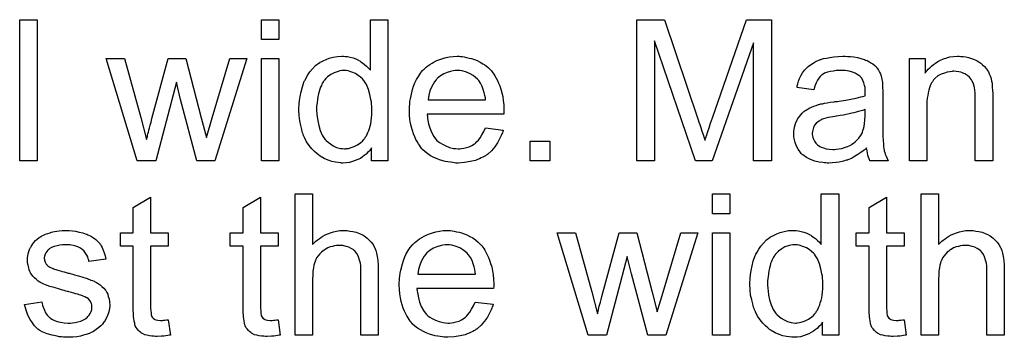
# Model space of a CAD drawing. Extents: x -2 to 8.5, y -2.9 to 5.2.
# Tile 137 of 207: x 6.277 to 6.834, y 0.533 to 0.713. Entities that reach past the tile are written whole.
import ezdxf

# ---------------------------------------------------------------- set-up
doc = ezdxf.new("R2010")
doc.units = 0
doc.layers.add('acc-ni-360-20-out-a_document', color=1, linetype='CONTINUOUS')

msp = doc.modelspace()

# ---------------------------------------------------------------- linework, layer by layer
at = {"layer": 'acc-ni-360-20-out-a_document', "color": 1}
for points in [[(6.286391, 0.633044), (6.276557, 0.633044), (6.276557, 0.713109), (6.286391, 0.713109), (6.286391, 0.633044)], [(6.42338, 0.701886), (6.413546, 0.701886), (6.413546, 0.713109), (6.42338, 0.713109), (6.42338, 0.701886)], [(6.485048, 0.633044), (6.475908, 0.633044), (6.475908, 0.640334), (6.475792, 0.640218), (6.475676, 0.639986), (6.475329, 0.639524), (6.474867, 0.638945), (6.474288, 0.638367), (6.473594, 0.637673), (6.472784, 0.636863), (6.471743, 0.636053), (6.470701, 0.635243), (6.469544, 0.634433), (6.468156, 0.633739), (6.466652, 0.63316), (6.465148, 0.632582), (6.463412, 0.632119), (6.461561, 0.631888), (6.459594, 0.631772), (6.4589, 0.631772), (6.458437, 0.631888), (6.457049, 0.632003), (6.455429, 0.632235), (6.453462, 0.632697), (6.451264, 0.633392), (6.449065, 0.634317), (6.446867, 0.63559), (6.446752, 0.63559), (6.446636, 0.635821), (6.445942, 0.636284), (6.4449, 0.63721), (6.443628, 0.638367), (6.442123, 0.639871), (6.440619, 0.641722), (6.439115, 0.643805), (6.437843, 0.646234), (6.437843, 0.64635), (6.437727, 0.646581), (6.437611, 0.646928), (6.43738, 0.647391), (6.437148, 0.648086), (6.436801, 0.648895), (6.43657, 0.649705), (6.436338, 0.650747), (6.43576, 0.653061), (6.435181, 0.655722), (6.434834, 0.65873), (6.434719, 0.66197), (6.434719, 0.662085), (6.434719, 0.662317), (6.434719, 0.662779), (6.434719, 0.663474), (6.434834, 0.664168), (6.434834, 0.665093), (6.435066, 0.667176), (6.435413, 0.669606), (6.435991, 0.672267), (6.436686, 0.675044), (6.437611, 0.677705), (6.437611, 0.67782), (6.437727, 0.678052), (6.437958, 0.678399), (6.43819, 0.678862), (6.438884, 0.680134), (6.43981, 0.681754), (6.440967, 0.68349), (6.442471, 0.685225), (6.444206, 0.687076), (6.446289, 0.688581), (6.446404, 0.688581), (6.44652, 0.688696), (6.446867, 0.688928), (6.44733, 0.689159), (6.448487, 0.689737), (6.450107, 0.690547), (6.451958, 0.691242), (6.454156, 0.69182), (6.456586, 0.692283), (6.459131, 0.692399), (6.460057, 0.692399), (6.460983, 0.692283), (6.462255, 0.692167), (6.463759, 0.69182), (6.465379, 0.691473), (6.466999, 0.690894), (6.468503, 0.690085), (6.468734, 0.689969), (6.469197, 0.689737), (6.469891, 0.689159), (6.470817, 0.688581), (6.471974, 0.687771), (6.473015, 0.686729), (6.474172, 0.685688), (6.475214, 0.684415), (6.475214, 0.713109), (6.485048, 0.713109), (6.485048, 0.633044)], [(6.702449, 0.633045), (6.692267, 0.633045), (6.692267, 0.700035), (6.668895, 0.633045), (6.659408, 0.633045), (6.636268, 0.701192), (6.636268, 0.633045), (6.626087, 0.633045), (6.626087, 0.713109), (6.641937, 0.713109), (6.660912, 0.6563), (6.660912, 0.656185), (6.661028, 0.655953), (6.661144, 0.655606), (6.661375, 0.655028), (6.661838, 0.653639), (6.662416, 0.651904), (6.662995, 0.649937), (6.663689, 0.64797), (6.664267, 0.646119), (6.66473, 0.644499), (6.664846, 0.64473), (6.664962, 0.645309), (6.665309, 0.64635), (6.665772, 0.647739), (6.66635, 0.64959), (6.66716, 0.651788), (6.66797, 0.654333), (6.669011, 0.657342), (6.688217, 0.713109), (6.702449, 0.713109), (6.702449, 0.633045)], [(6.526353, 0.692283), (6.527279, 0.692167), (6.528436, 0.691936), (6.529708, 0.691704), (6.531212, 0.691357), (6.532601, 0.69101), (6.534221, 0.690432), (6.535725, 0.689853), (6.537345, 0.689043), (6.538964, 0.688118), (6.540584, 0.687076), (6.542088, 0.685804), (6.543477, 0.684415), (6.543592, 0.6843), (6.543824, 0.684068), (6.544171, 0.683605), (6.544634, 0.682911), (6.545212, 0.682101), (6.545791, 0.681176), (6.546485, 0.680019), (6.547179, 0.67863), (6.547873, 0.677126), (6.548568, 0.675506), (6.549146, 0.673655), (6.549725, 0.671688), (6.550187, 0.66949), (6.550534, 0.667176), (6.550766, 0.664746), (6.550882, 0.662085), (6.550882, 0.66197), (6.550882, 0.661507), (6.550882, 0.660697), (6.550766, 0.65954), (6.507378, 0.65954), (6.507378, 0.659424), (6.507378, 0.659077), (6.507494, 0.658614), (6.507494, 0.65792), (6.50761, 0.65711), (6.507841, 0.656184), (6.508188, 0.654102), (6.508882, 0.651788), (6.509808, 0.649242), (6.511081, 0.646928), (6.5127, 0.644846), (6.512816, 0.644846), (6.512932, 0.644615), (6.513626, 0.644036), (6.514667, 0.643226), (6.516056, 0.642416), (6.517907, 0.641491), (6.51999, 0.640681), (6.522304, 0.640102), (6.523576, 0.639986), (6.524965, 0.639871), (6.52589, 0.639871), (6.526932, 0.639986), (6.528204, 0.640218), (6.529593, 0.640565), (6.531212, 0.641028), (6.532717, 0.641722), (6.534221, 0.642648), (6.534336, 0.642763), (6.534915, 0.643226), (6.535609, 0.64392), (6.536419, 0.644846), (6.537345, 0.646119), (6.538386, 0.647738), (6.539427, 0.64959), (6.540353, 0.651788), (6.550534, 0.650515), (6.550534, 0.650399), (6.550419, 0.650168), (6.550303, 0.649705), (6.550072, 0.649011), (6.549725, 0.648317), (6.549377, 0.647391), (6.548452, 0.645424), (6.547295, 0.643226), (6.545675, 0.640912), (6.543824, 0.638714), (6.54151, 0.636631), (6.541394, 0.636631), (6.541163, 0.6364), (6.540816, 0.636168), (6.540353, 0.635821), (6.539659, 0.635474), (6.538964, 0.635127), (6.538039, 0.634664), (6.536998, 0.634202), (6.535841, 0.633739), (6.534684, 0.633276), (6.531791, 0.632582), (6.528551, 0.632003), (6.524965, 0.631772), (6.523692, 0.631772), (6.522882, 0.631888), (6.521841, 0.632003), (6.520568, 0.632235), (6.51918, 0.632466), (6.517676, 0.632697), (6.514436, 0.633623), (6.5127, 0.634317), (6.511081, 0.635011), (6.509345, 0.635937), (6.507725, 0.636978), (6.506221, 0.638135), (6.504717, 0.639524), (6.504601, 0.639639), (6.50437, 0.639871), (6.504023, 0.640334), (6.50356, 0.641028), (6.502982, 0.641838), (6.502403, 0.642763), (6.501709, 0.64392), (6.501015, 0.645193), (6.500321, 0.646697), (6.499626, 0.648317), (6.499048, 0.650168), (6.498469, 0.652135), (6.498007, 0.654218), (6.497659, 0.656532), (6.497428, 0.658961), (6.497312, 0.661507), (6.497312, 0.661622), (6.497312, 0.662201), (6.497312, 0.662895), (6.497428, 0.663936), (6.497544, 0.665209), (6.497659, 0.666597), (6.497891, 0.668217), (6.498238, 0.669837), (6.499164, 0.673539), (6.499742, 0.675391), (6.500436, 0.677358), (6.501362, 0.679209), (6.502403, 0.680944), (6.50356, 0.68268), (6.504833, 0.6843), (6.504949, 0.684415), (6.50518, 0.684647), (6.505643, 0.684994), (6.506221, 0.685572), (6.506916, 0.686151), (6.507841, 0.686845), (6.508882, 0.687655), (6.510155, 0.688349), (6.511428, 0.689159), (6.512932, 0.689853), (6.514552, 0.690547), (6.516287, 0.691126), (6.518138, 0.691704), (6.520105, 0.692052), (6.522188, 0.692283), (6.524386, 0.692399), (6.525543, 0.692399), (6.526353, 0.692283)], [(6.745489, 0.692283), (6.747224, 0.692167), (6.749191, 0.691936), (6.751158, 0.691589), (6.753125, 0.691126), (6.754976, 0.690548), (6.755208, 0.690432), (6.755786, 0.6902), (6.756596, 0.689853), (6.757637, 0.68939), (6.758794, 0.688696), (6.759951, 0.688002), (6.760993, 0.687077), (6.761918, 0.686151), (6.762034, 0.686035), (6.762265, 0.685688), (6.762613, 0.68511), (6.763075, 0.684415), (6.763654, 0.683374), (6.764117, 0.682333), (6.764579, 0.68106), (6.764926, 0.679556), (6.764926, 0.67944), (6.765042, 0.679093), (6.765158, 0.678399), (6.765274, 0.677473), (6.765274, 0.676201), (6.765389, 0.674697), (6.765505, 0.67273), (6.765505, 0.670531), (6.765505, 0.657342), (6.765505, 0.657226), (6.765505, 0.656763), (6.765505, 0.656069), (6.765505, 0.655143), (6.765505, 0.654102), (6.765505, 0.652829), (6.765621, 0.650053), (6.765621, 0.64716), (6.765736, 0.644268), (6.765852, 0.642995), (6.765852, 0.641838), (6.765968, 0.640797), (6.766083, 0.639987), (6.766083, 0.639871), (6.766199, 0.639408), (6.766315, 0.638714), (6.766662, 0.637788), (6.766893, 0.636747), (6.767356, 0.63559), (6.767935, 0.634317), (6.768513, 0.633045), (6.758216, 0.633045), (6.7581, 0.63316), (6.757984, 0.633623), (6.757753, 0.634202), (6.757406, 0.635127), (6.757059, 0.636168), (6.756828, 0.637441), (6.756596, 0.63883), (6.756365, 0.640334), (6.756249, 0.640334), (6.756133, 0.640102), (6.755439, 0.639524), (6.754398, 0.638714), (6.753009, 0.637673), (6.751274, 0.636631), (6.749538, 0.635474), (6.747687, 0.634433), (6.74572, 0.633623), (6.745489, 0.633507), (6.744795, 0.633392), (6.743753, 0.633045), (6.742481, 0.632697), (6.740861, 0.63235), (6.73901, 0.632119), (6.736927, 0.631888), (6.734845, 0.631772), (6.733919, 0.631772), (6.733225, 0.631888), (6.732415, 0.631888), (6.731489, 0.632003), (6.729407, 0.63235), (6.727093, 0.632929), (6.724547, 0.633739), (6.722233, 0.634896), (6.720151, 0.6364), (6.719919, 0.636631), (6.719341, 0.63721), (6.718531, 0.638251), (6.717605, 0.639639), (6.71668, 0.641375), (6.71587, 0.643342), (6.715291, 0.645772), (6.715176, 0.646929), (6.71506, 0.648317), (6.71506, 0.648548), (6.71506, 0.649011), (6.715176, 0.649821), (6.715291, 0.650862), (6.715523, 0.652135), (6.71587, 0.653408), (6.716333, 0.654796), (6.716911, 0.656069), (6.717027, 0.656185), (6.717258, 0.656647), (6.717721, 0.657342), (6.718299, 0.658152), (6.718994, 0.659077), (6.719919, 0.660003), (6.720845, 0.660928), (6.722002, 0.661738), (6.722118, 0.661854), (6.72258, 0.662085), (6.723159, 0.662548), (6.724084, 0.663011), (6.725126, 0.663474), (6.726398, 0.664052), (6.727671, 0.664515), (6.729175, 0.664978), (6.729291, 0.664978), (6.729754, 0.665093), (6.730448, 0.665325), (6.731373, 0.665441), (6.73253, 0.665672), (6.734035, 0.665903), (6.73577, 0.66625), (6.737853, 0.666482), (6.737968, 0.666482), (6.738431, 0.666598), (6.73901, 0.666598), (6.73982, 0.666713), (6.740745, 0.666829), (6.741902, 0.66706), (6.743175, 0.667176), (6.744563, 0.667408), (6.74734, 0.667986), (6.750348, 0.668564), (6.753009, 0.669259), (6.754282, 0.669606), (6.755439, 0.669953), (6.755439, 0.670069), (6.755439, 0.6703), (6.755555, 0.670994), (6.755555, 0.671804), (6.755555, 0.672267), (6.755555, 0.672498), (6.755555, 0.672614), (6.755555, 0.67273), (6.755555, 0.673424), (6.755439, 0.674581), (6.755208, 0.675854), (6.754861, 0.677242), (6.754282, 0.67863), (6.753588, 0.679903), (6.752662, 0.680944), (6.752547, 0.68106), (6.751968, 0.681523), (6.751042, 0.681986), (6.749886, 0.68268), (6.748266, 0.683258), (6.746414, 0.683837), (6.7441, 0.684184), (6.741439, 0.6843), (6.740282, 0.6843), (6.739125, 0.684184), (6.737506, 0.683953), (6.735886, 0.683721), (6.73415, 0.683258), (6.73253, 0.68268), (6.731142, 0.68187), (6.731026, 0.681754), (6.730564, 0.681407), (6.729985, 0.680829), (6.729291, 0.679903), (6.728597, 0.678746), (6.727787, 0.677242), (6.727093, 0.675391), (6.726398, 0.673308), (6.716795, 0.674581), (6.716795, 0.674697), (6.716911, 0.674812), (6.716911, 0.675159), (6.717027, 0.675622), (6.717374, 0.676663), (6.717837, 0.678168), (6.718415, 0.679672), (6.719109, 0.681292), (6.720035, 0.682911), (6.721076, 0.684415), (6.721192, 0.684531), (6.721655, 0.684994), (6.722349, 0.685688), (6.723275, 0.686614), (6.724547, 0.687539), (6.726051, 0.688465), (6.727787, 0.689506), (6.729754, 0.690316), (6.729869, 0.690316), (6.729985, 0.690432), (6.730332, 0.690548), (6.730795, 0.690663), (6.731952, 0.69101), (6.733572, 0.691357), (6.735423, 0.691705), (6.737737, 0.692052), (6.740167, 0.692283), (6.742944, 0.692399), (6.744216, 0.692399), (6.745489, 0.692283)], [(6.809702, 0.692283), (6.810975, 0.692167), (6.812479, 0.691936), (6.814099, 0.691589), (6.815834, 0.691126), (6.817454, 0.690432), (6.817686, 0.690316), (6.818149, 0.690085), (6.818958, 0.689738), (6.819884, 0.689159), (6.821041, 0.688465), (6.822082, 0.687539), (6.823124, 0.686614), (6.824049, 0.685457), (6.824165, 0.685341), (6.824396, 0.684878), (6.824743, 0.6843), (6.825322, 0.68349), (6.825785, 0.682333), (6.826248, 0.681176), (6.826826, 0.679787), (6.827173, 0.678283), (6.827173, 0.678168), (6.827289, 0.677705), (6.827404, 0.677011), (6.82752, 0.676085), (6.82752, 0.674697), (6.827636, 0.673077), (6.827752, 0.67111), (6.827752, 0.66868), (6.827752, 0.633045), (6.817917, 0.633045), (6.817917, 0.668217), (6.817917, 0.668333), (6.817917, 0.668449), (6.817917, 0.669259), (6.817917, 0.6703), (6.817801, 0.671573), (6.817686, 0.673077), (6.817454, 0.674581), (6.817107, 0.675969), (6.81676, 0.677242), (6.81676, 0.677358), (6.816529, 0.677705), (6.816182, 0.678283), (6.815834, 0.678977), (6.815256, 0.679672), (6.814562, 0.680482), (6.813636, 0.681292), (6.812595, 0.681986), (6.812479, 0.682101), (6.812132, 0.682333), (6.811438, 0.682564), (6.810628, 0.682911), (6.809702, 0.683258), (6.808545, 0.683606), (6.807157, 0.683721), (6.805769, 0.683837), (6.80519, 0.683837), (6.804727, 0.683721), (6.80357, 0.683606), (6.802066, 0.683374), (6.800446, 0.682796), (6.798595, 0.682101), (6.796744, 0.681176), (6.795008, 0.679787), (6.794777, 0.679556), (6.794314, 0.678977), (6.793967, 0.678515), (6.79362, 0.677936), (6.793157, 0.677242), (6.79281, 0.676432), (6.792347, 0.675506), (6.791885, 0.67435), (6.791538, 0.673077), (6.79119, 0.671688), (6.790959, 0.670184), (6.790728, 0.668564), (6.790496, 0.666598), (6.790496, 0.664631), (6.790496, 0.633045), (6.780662, 0.633045), (6.780662, 0.691126), (6.789455, 0.691126), (6.789455, 0.682796), (6.789571, 0.682911), (6.789802, 0.683258), (6.790149, 0.683721), (6.790612, 0.6843), (6.791306, 0.684994), (6.792116, 0.685804), (6.793042, 0.686729), (6.794199, 0.687655), (6.795356, 0.688465), (6.796744, 0.68939), (6.798248, 0.6902), (6.799868, 0.690895), (6.801719, 0.691473), (6.80357, 0.691936), (6.805653, 0.692283), (6.807851, 0.692399), (6.808777, 0.692399), (6.809702, 0.692283)], [(6.38705, 0.633044), (6.376869, 0.633044), (6.367613, 0.667755), (6.365299, 0.677705), (6.353613, 0.633044), (6.3432, 0.633044), (6.325614, 0.691126), (6.335911, 0.691126), (6.345167, 0.657573), (6.348407, 0.645077), (6.348407, 0.645193), (6.348522, 0.645424), (6.348638, 0.646003), (6.348754, 0.64635), (6.348869, 0.646928), (6.348985, 0.647623), (6.349216, 0.648433), (6.349448, 0.649358), (6.349795, 0.650515), (6.350142, 0.651788), (6.350489, 0.653292), (6.350952, 0.655028), (6.351415, 0.656994), (6.360671, 0.691126), (6.370737, 0.691126), (6.379414, 0.657341), (6.382307, 0.646234), (6.385662, 0.657457), (6.395612, 0.691126), (6.405215, 0.691126), (6.38705, 0.633044)], [(6.42338, 0.633044), (6.413546, 0.633044), (6.413546, 0.691126), (6.42338, 0.691126), (6.42338, 0.633044)], [(6.460173, 0.6843), (6.459594, 0.6843), (6.459131, 0.684184), (6.457859, 0.684068), (6.456355, 0.683605), (6.454619, 0.683027), (6.452768, 0.681986), (6.450917, 0.680713), (6.449991, 0.679787), (6.449181, 0.678862), (6.449181, 0.678746), (6.44895, 0.67863), (6.448834, 0.678283), (6.448487, 0.67782), (6.44814, 0.677242), (6.447793, 0.676548), (6.447446, 0.675738), (6.446983, 0.674812), (6.44652, 0.673655), (6.446173, 0.672383), (6.445826, 0.670994), (6.445479, 0.66949), (6.445247, 0.66787), (6.445016, 0.666019), (6.444785, 0.664052), (6.444785, 0.66197), (6.444785, 0.661854), (6.444785, 0.661507), (6.444785, 0.660928), (6.4449, 0.660118), (6.4449, 0.659193), (6.445016, 0.658151), (6.445363, 0.655722), (6.445942, 0.653061), (6.446752, 0.650284), (6.447908, 0.647623), (6.448603, 0.646466), (6.449413, 0.645309), (6.449528, 0.645309), (6.449644, 0.645077), (6.450222, 0.644499), (6.451264, 0.643573), (6.452537, 0.642648), (6.454156, 0.641606), (6.456123, 0.640681), (6.458206, 0.640102), (6.459363, 0.639986), (6.46052, 0.639871), (6.461098, 0.639871), (6.461561, 0.639986), (6.462834, 0.640102), (6.464338, 0.640565), (6.466073, 0.641144), (6.467925, 0.642069), (6.469776, 0.643342), (6.470701, 0.644152), (6.471511, 0.645077), (6.471511, 0.645193), (6.471743, 0.645309), (6.471974, 0.645656), (6.472206, 0.646119), (6.472553, 0.646697), (6.473015, 0.647276), (6.473363, 0.648201), (6.473825, 0.649127), (6.474288, 0.650168), (6.474635, 0.651325), (6.475098, 0.652713), (6.475445, 0.654102), (6.475676, 0.655722), (6.475908, 0.657341), (6.476139, 0.659193), (6.476139, 0.66116), (6.476139, 0.661275), (6.476139, 0.661738), (6.476139, 0.662317), (6.476024, 0.663126), (6.476024, 0.664052), (6.475908, 0.665209), (6.475792, 0.666482), (6.475561, 0.66787), (6.474982, 0.670647), (6.474172, 0.673539), (6.473015, 0.676316), (6.472321, 0.677473), (6.471511, 0.67863), (6.471511, 0.678746), (6.47128, 0.678862), (6.470701, 0.679556), (6.46966, 0.680481), (6.468387, 0.681523), (6.466768, 0.682564), (6.464801, 0.683374), (6.462602, 0.684068), (6.461445, 0.684184), (6.460173, 0.6843)], [(6.524502, 0.6843), (6.523808, 0.6843), (6.523345, 0.684184), (6.522072, 0.684068), (6.520568, 0.683721), (6.518717, 0.683143), (6.51675, 0.682333), (6.514899, 0.681176), (6.513048, 0.679672), (6.512816, 0.67944), (6.512353, 0.678862), (6.511543, 0.67782), (6.510734, 0.676432), (6.509808, 0.674812), (6.508998, 0.67273), (6.508304, 0.6703), (6.507957, 0.667639), (6.540468, 0.667639), (6.540468, 0.667755), (6.540468, 0.667986), (6.540353, 0.668333), (6.540353, 0.668796), (6.540121, 0.670184), (6.539774, 0.671688), (6.539196, 0.673539), (6.538617, 0.675275), (6.537692, 0.67701), (6.53665, 0.678515), (6.53665, 0.67863), (6.536419, 0.678746), (6.535841, 0.67944), (6.534799, 0.680366), (6.533411, 0.681407), (6.531675, 0.682448), (6.529593, 0.683374), (6.527163, 0.684068), (6.52589, 0.684184), (6.524502, 0.6843)], [(6.755555, 0.662201), (6.755439, 0.662201), (6.755323, 0.662085), (6.754976, 0.66197), (6.754514, 0.661854), (6.753935, 0.661622), (6.753241, 0.661391), (6.752431, 0.66116), (6.751505, 0.660928), (6.750464, 0.660581), (6.749191, 0.66035), (6.747919, 0.660003), (6.746414, 0.659656), (6.744795, 0.659308), (6.743175, 0.658961), (6.741324, 0.65873), (6.739357, 0.658383), (6.739125, 0.658383), (6.738431, 0.658267), (6.737274, 0.658036), (6.736002, 0.657804), (6.734613, 0.657573), (6.733225, 0.657226), (6.731952, 0.656879), (6.730795, 0.656416), (6.730679, 0.656416), (6.730332, 0.656185), (6.729869, 0.655953), (6.729407, 0.655606), (6.728018, 0.654681), (6.726861, 0.653292), (6.726861, 0.653176), (6.72663, 0.652945), (6.726514, 0.652482), (6.726283, 0.651904), (6.726051, 0.65121), (6.72582, 0.650515), (6.725704, 0.64959), (6.725588, 0.648664), (6.725588, 0.648548), (6.725588, 0.64797), (6.725704, 0.647276), (6.725936, 0.64635), (6.726283, 0.645309), (6.726861, 0.644268), (6.727555, 0.643111), (6.728481, 0.642069), (6.728597, 0.641953), (6.72906, 0.641722), (6.729754, 0.641259), (6.730679, 0.640797), (6.731952, 0.640334), (6.733456, 0.639871), (6.735192, 0.639639), (6.737274, 0.639524), (6.7382, 0.639524), (6.739357, 0.639639), (6.74063, 0.639871), (6.742249, 0.640102), (6.743869, 0.640565), (6.745605, 0.641144), (6.74734, 0.641953), (6.747572, 0.642069), (6.748034, 0.642416), (6.748844, 0.642995), (6.74977, 0.643805), (6.750811, 0.64473), (6.751968, 0.645887), (6.752894, 0.647276), (6.753819, 0.64878), (6.753935, 0.648895), (6.754051, 0.649358), (6.754282, 0.650168), (6.754629, 0.65121), (6.754976, 0.652598), (6.755208, 0.654218), (6.755323, 0.656185), (6.755439, 0.658499), (6.755555, 0.662201)], [(6.576914, 0.633044), (6.565691, 0.633044), (6.565691, 0.644267), (6.576914, 0.644267), (6.576914, 0.633044)], [(6.442471, 0.585561), (6.442586, 0.585677), (6.442818, 0.585908), (6.443165, 0.586255), (6.443743, 0.586834), (6.444322, 0.587412), (6.445132, 0.588107), (6.446173, 0.588801), (6.447214, 0.589611), (6.448371, 0.590305), (6.449644, 0.590999), (6.452652, 0.592272), (6.454272, 0.59285), (6.456007, 0.593197), (6.457859, 0.593429), (6.45971, 0.593544), (6.460751, 0.593544), (6.462024, 0.593429), (6.463528, 0.593197), (6.465264, 0.592966), (6.467115, 0.592503), (6.468966, 0.591809), (6.470817, 0.590999), (6.471048, 0.590883), (6.471627, 0.590536), (6.472437, 0.589958), (6.473478, 0.589148), (6.47452, 0.588107), (6.475676, 0.58695), (6.476718, 0.585561), (6.477643, 0.583941), (6.477759, 0.58371), (6.47799, 0.583131), (6.478338, 0.58209), (6.478685, 0.580586), (6.479032, 0.578735), (6.479379, 0.576537), (6.47961, 0.573875), (6.479726, 0.570867), (6.479726, 0.53419), (6.469891, 0.53419), (6.469891, 0.570983), (6.469891, 0.571099), (6.469891, 0.57133), (6.469891, 0.571677), (6.469891, 0.57214), (6.469776, 0.573413), (6.469544, 0.575033), (6.469082, 0.576768), (6.468503, 0.578504), (6.467693, 0.580239), (6.466652, 0.581627), (6.466536, 0.581743), (6.466073, 0.582206), (6.465379, 0.582784), (6.464338, 0.583363), (6.463065, 0.584057), (6.461561, 0.58452), (6.45971, 0.584983), (6.457627, 0.585098), (6.456933, 0.585098), (6.456123, 0.584983), (6.454966, 0.584867), (6.453809, 0.58452), (6.452421, 0.584173), (6.451032, 0.583594), (6.449528, 0.582784), (6.449413, 0.582669), (6.44895, 0.582322), (6.448256, 0.581859), (6.447446, 0.581165), (6.44652, 0.580239), (6.445595, 0.579198), (6.444785, 0.577925), (6.44409, 0.576537), (6.443975, 0.576305), (6.443859, 0.575842), (6.443628, 0.574917), (6.44328, 0.57376), (6.442933, 0.572256), (6.442702, 0.570404), (6.442586, 0.568322), (6.442471, 0.565892), (6.442471, 0.53419), (6.432636, 0.53419), (6.432636, 0.614255), (6.442471, 0.614255), (6.442471, 0.585561)], [(6.678846, 0.603032), (6.669011, 0.603032), (6.669011, 0.614255), (6.678846, 0.614255), (6.678846, 0.603032)], [(6.740514, 0.534191), (6.731373, 0.534191), (6.731373, 0.54148), (6.731258, 0.541364), (6.731142, 0.541133), (6.730795, 0.54067), (6.730332, 0.540091), (6.729754, 0.539513), (6.72906, 0.538818), (6.72825, 0.538009), (6.727208, 0.537199), (6.726167, 0.536389), (6.72501, 0.535579), (6.723622, 0.534885), (6.722118, 0.534306), (6.720613, 0.533728), (6.718878, 0.533265), (6.717027, 0.533034), (6.71506, 0.532918), (6.714366, 0.532918), (6.713903, 0.533034), (6.712514, 0.533149), (6.710895, 0.533381), (6.708928, 0.533843), (6.706729, 0.534538), (6.704531, 0.535463), (6.702333, 0.536736), (6.702217, 0.536736), (6.702101, 0.536967), (6.701407, 0.53743), (6.700366, 0.538356), (6.699093, 0.539513), (6.697589, 0.541017), (6.696085, 0.542868), (6.694581, 0.544951), (6.693308, 0.54738), (6.693308, 0.547496), (6.693193, 0.547727), (6.693077, 0.548074), (6.692845, 0.548537), (6.692614, 0.549231), (6.692267, 0.550041), (6.692035, 0.550851), (6.691804, 0.551893), (6.691226, 0.554207), (6.690647, 0.556868), (6.6903, 0.559876), (6.690184, 0.563115), (6.690184, 0.563231), (6.690184, 0.563463), (6.690184, 0.563925), (6.690184, 0.56462), (6.6903, 0.565314), (6.6903, 0.566239), (6.690531, 0.568322), (6.690878, 0.570752), (6.691457, 0.573413), (6.692151, 0.57619), (6.693077, 0.578851), (6.693077, 0.578966), (6.693193, 0.579198), (6.693424, 0.579545), (6.693655, 0.580008), (6.69435, 0.58128), (6.695275, 0.5829), (6.696432, 0.584636), (6.697936, 0.586371), (6.699672, 0.588222), (6.701754, 0.589726), (6.70187, 0.589726), (6.701986, 0.589842), (6.702333, 0.590074), (6.702796, 0.590305), (6.703953, 0.590884), (6.705572, 0.591693), (6.707424, 0.592388), (6.709622, 0.592966), (6.712052, 0.593429), (6.714597, 0.593545), (6.715523, 0.593545), (6.716448, 0.593429), (6.717721, 0.593313), (6.719225, 0.592966), (6.720845, 0.592619), (6.722465, 0.59204), (6.723969, 0.591231), (6.7242, 0.591115), (6.724663, 0.590884), (6.725357, 0.590305), (6.726283, 0.589726), (6.72744, 0.588917), (6.728481, 0.587875), (6.729638, 0.586834), (6.730679, 0.585561), (6.730679, 0.614255), (6.740514, 0.614255), (6.740514, 0.534191)], [(6.797091, 0.585561), (6.797207, 0.585677), (6.797438, 0.585908), (6.797785, 0.586255), (6.798364, 0.586834), (6.798942, 0.587413), (6.799752, 0.588107), (6.800793, 0.588801), (6.801835, 0.589611), (6.802992, 0.590305), (6.804265, 0.590999), (6.807273, 0.592272), (6.808892, 0.59285), (6.810628, 0.593197), (6.812479, 0.593429), (6.81433, 0.593545), (6.815372, 0.593545), (6.816644, 0.593429), (6.818149, 0.593197), (6.819884, 0.592966), (6.821735, 0.592503), (6.823586, 0.591809), (6.825438, 0.590999), (6.825669, 0.590884), (6.826248, 0.590536), (6.827057, 0.589958), (6.828099, 0.589148), (6.82914, 0.588107), (6.830297, 0.58695), (6.831338, 0.585561), (6.832264, 0.583942), (6.83238, 0.58371), (6.832611, 0.583132), (6.832958, 0.58209), (6.833305, 0.580586), (6.833652, 0.578735), (6.833999, 0.576537), (6.834231, 0.573876), (6.834346, 0.570867), (6.834346, 0.534191), (6.824512, 0.534191), (6.824512, 0.570983), (6.824512, 0.571099), (6.824512, 0.57133), (6.824512, 0.571677), (6.824512, 0.57214), (6.824396, 0.573413), (6.824165, 0.575033), (6.823702, 0.576768), (6.823124, 0.578504), (6.822314, 0.580239), (6.821272, 0.581628), (6.821157, 0.581743), (6.820694, 0.582206), (6.82, 0.582784), (6.818958, 0.583363), (6.817686, 0.584057), (6.816182, 0.58452), (6.81433, 0.584983), (6.812248, 0.585098), (6.811554, 0.585098), (6.810744, 0.584983), (6.809587, 0.584867), (6.80843, 0.58452), (6.807041, 0.584173), (6.805653, 0.583594), (6.804149, 0.582784), (6.804033, 0.582669), (6.80357, 0.582322), (6.802876, 0.581859), (6.802066, 0.581165), (6.801141, 0.580239), (6.800215, 0.579198), (6.799405, 0.577925), (6.798711, 0.576537), (6.798595, 0.576305), (6.79848, 0.575842), (6.798248, 0.574917), (6.797901, 0.57376), (6.797554, 0.572256), (6.797323, 0.570405), (6.797207, 0.568322), (6.797091, 0.565892), (6.797091, 0.534191), (6.787257, 0.534191), (6.787257, 0.614255), (6.797091, 0.614255), (6.797091, 0.585561)], [(6.350721, 0.592272), (6.360671, 0.592272), (6.360671, 0.584636), (6.350721, 0.584636), (6.350721, 0.550504), (6.350721, 0.550273), (6.350721, 0.54981), (6.350721, 0.549116), (6.350836, 0.548306), (6.350952, 0.546455), (6.351068, 0.545645), (6.351183, 0.545066), (6.351299, 0.544835), (6.351646, 0.544372), (6.352109, 0.543793), (6.352919, 0.543215), (6.35315, 0.543099), (6.353729, 0.542868), (6.35477, 0.542636), (6.356274, 0.542521), (6.357431, 0.542521), (6.35801, 0.542636), (6.358819, 0.542636), (6.359745, 0.542752), (6.360671, 0.542868), (6.361943, 0.53419), (6.361712, 0.53419), (6.361249, 0.534075), (6.360439, 0.533959), (6.359398, 0.533843), (6.358241, 0.533612), (6.356968, 0.533496), (6.354423, 0.53338), (6.353497, 0.53338), (6.352572, 0.533496), (6.351415, 0.533612), (6.350026, 0.533728), (6.348638, 0.534075), (6.347365, 0.534422), (6.346092, 0.535), (6.345977, 0.535116), (6.34563, 0.535347), (6.345167, 0.535694), (6.344473, 0.536273), (6.343894, 0.536851), (6.3432, 0.537661), (6.342506, 0.538471), (6.342043, 0.539513), (6.342043, 0.539628), (6.341812, 0.540091), (6.341696, 0.540901), (6.341465, 0.542058), (6.341233, 0.543562), (6.341117, 0.544488), (6.341117, 0.545529), (6.341002, 0.546802), (6.340886, 0.548074), (6.340886, 0.549463), (6.340886, 0.551083), (6.340886, 0.584636), (6.333597, 0.584636), (6.333597, 0.592272), (6.340886, 0.592272), (6.340886, 0.606619), (6.350721, 0.612519), (6.350721, 0.592272)], [(6.412967, 0.592272), (6.422917, 0.592272), (6.422917, 0.584636), (6.412967, 0.584636), (6.412967, 0.550504), (6.412967, 0.550273), (6.412967, 0.54981), (6.412967, 0.549116), (6.413083, 0.548306), (6.413199, 0.546455), (6.413314, 0.545645), (6.41343, 0.545066), (6.413546, 0.544835), (6.413893, 0.544372), (6.414355, 0.543793), (6.415165, 0.543215), (6.415397, 0.543099), (6.415975, 0.542868), (6.417017, 0.542636), (6.418521, 0.542521), (6.419678, 0.542521), (6.420256, 0.542636), (6.421066, 0.542636), (6.421992, 0.542752), (6.422917, 0.542868), (6.42419, 0.53419), (6.423959, 0.53419), (6.423496, 0.534075), (6.422686, 0.533959), (6.421645, 0.533843), (6.420488, 0.533612), (6.419215, 0.533496), (6.416669, 0.53338), (6.415744, 0.53338), (6.414818, 0.533496), (6.413661, 0.533612), (6.412273, 0.533728), (6.410885, 0.534075), (6.409612, 0.534422), (6.408339, 0.535), (6.408223, 0.535116), (6.407876, 0.535347), (6.407413, 0.535694), (6.406719, 0.536273), (6.406141, 0.536851), (6.405447, 0.537661), (6.404752, 0.538471), (6.40429, 0.539513), (6.40429, 0.539628), (6.404058, 0.540091), (6.403943, 0.540901), (6.403711, 0.542058), (6.40348, 0.543562), (6.403364, 0.544488), (6.403364, 0.545529), (6.403248, 0.546802), (6.403133, 0.548074), (6.403133, 0.549463), (6.403133, 0.551083), (6.403133, 0.584636), (6.395843, 0.584636), (6.395843, 0.592272), (6.403133, 0.592272), (6.403133, 0.606619), (6.412967, 0.612519), (6.412967, 0.592272)], [(6.767588, 0.592272), (6.777538, 0.592272), (6.777538, 0.584636), (6.767588, 0.584636), (6.767588, 0.550504), (6.767588, 0.550273), (6.767588, 0.54981), (6.767588, 0.549116), (6.767703, 0.548306), (6.767819, 0.546455), (6.767935, 0.545645), (6.76805, 0.545066), (6.768166, 0.544835), (6.768513, 0.544372), (6.768976, 0.543794), (6.769786, 0.543215), (6.770017, 0.543099), (6.770596, 0.542868), (6.771637, 0.542637), (6.773141, 0.542521), (6.774298, 0.542521), (6.774877, 0.542637), (6.775687, 0.542637), (6.776612, 0.542752), (6.777538, 0.542868), (6.77881, 0.534191), (6.778579, 0.534191), (6.778116, 0.534075), (6.777306, 0.533959), (6.776265, 0.533843), (6.775108, 0.533612), (6.773835, 0.533496), (6.77129, 0.533381), (6.770364, 0.533381), (6.769439, 0.533496), (6.768282, 0.533612), (6.766893, 0.533728), (6.765505, 0.534075), (6.764232, 0.534422), (6.76296, 0.535), (6.762844, 0.535116), (6.762497, 0.535347), (6.762034, 0.535695), (6.76134, 0.536273), (6.760761, 0.536852), (6.760067, 0.537662), (6.759373, 0.538471), (6.75891, 0.539513), (6.75891, 0.539628), (6.758679, 0.540091), (6.758563, 0.540901), (6.758332, 0.542058), (6.7581, 0.543562), (6.757984, 0.544488), (6.757984, 0.545529), (6.757869, 0.546802), (6.757753, 0.548074), (6.757753, 0.549463), (6.757753, 0.551083), (6.757753, 0.584636), (6.750464, 0.584636), (6.750464, 0.592272), (6.757753, 0.592272), (6.757753, 0.606619), (6.767588, 0.612519), (6.767588, 0.592272)], [(6.304672, 0.593429), (6.306407, 0.593313), (6.308259, 0.593082), (6.310225, 0.592619), (6.312308, 0.592156), (6.314275, 0.591462), (6.314391, 0.591462), (6.314506, 0.591346), (6.315085, 0.591115), (6.316011, 0.590652), (6.317167, 0.590073), (6.31844, 0.589264), (6.319713, 0.588338), (6.32087, 0.587297), (6.321911, 0.58614), (6.322027, 0.586024), (6.322258, 0.585561), (6.322721, 0.584751), (6.3233, 0.583826), (6.323878, 0.582437), (6.324457, 0.580933), (6.324919, 0.579198), (6.325382, 0.577231), (6.315779, 0.575958), (6.315779, 0.576189), (6.315663, 0.576652), (6.315432, 0.577462), (6.315085, 0.578504), (6.314506, 0.579545), (6.313812, 0.580702), (6.313002, 0.581859), (6.311845, 0.5829), (6.31173, 0.583016), (6.311267, 0.583247), (6.310573, 0.58371), (6.309531, 0.584173), (6.308374, 0.584636), (6.30687, 0.585098), (6.305019, 0.58533), (6.303052, 0.585446), (6.301895, 0.585446), (6.300738, 0.58533), (6.299234, 0.585214), (6.29773, 0.584867), (6.29611, 0.58452), (6.294606, 0.583941), (6.293333, 0.583131), (6.293218, 0.583016), (6.29287, 0.582784), (6.292408, 0.582322), (6.291945, 0.581627), (6.291366, 0.580933), (6.290904, 0.580008), (6.290556, 0.578966), (6.290441, 0.577925), (6.290441, 0.577809), (6.290441, 0.577578), (6.290556, 0.577231), (6.290556, 0.576768), (6.290904, 0.575611), (6.291598, 0.574454), (6.291713, 0.574338), (6.291829, 0.574223), (6.292061, 0.573875), (6.292523, 0.573528), (6.292986, 0.573181), (6.29368, 0.572718), (6.29449, 0.572371), (6.295416, 0.571909), (6.295532, 0.571909), (6.295763, 0.571793), (6.296226, 0.571677), (6.297036, 0.57133), (6.298193, 0.570983), (6.299697, 0.570636), (6.300622, 0.570289), (6.301664, 0.570057), (6.302821, 0.56971), (6.304093, 0.569363), (6.304209, 0.569363), (6.304556, 0.569247), (6.305135, 0.569132), (6.305829, 0.5689), (6.306639, 0.568669), (6.30768, 0.568438), (6.309878, 0.567743), (6.312308, 0.567049), (6.314738, 0.566239), (6.316936, 0.565429), (6.317862, 0.565082), (6.318672, 0.564735), (6.318903, 0.56462), (6.319366, 0.564388), (6.32006, 0.564041), (6.321101, 0.563462), (6.322143, 0.562768), (6.323184, 0.561843), (6.324225, 0.560801), (6.325151, 0.559644), (6.325266, 0.559529), (6.325498, 0.559066), (6.325961, 0.558372), (6.326423, 0.55733), (6.326771, 0.556058), (6.327233, 0.554669), (6.327465, 0.553049), (6.327581, 0.551198), (6.327581, 0.550967), (6.327581, 0.550388), (6.327465, 0.549463), (6.327233, 0.54819), (6.326886, 0.546802), (6.326308, 0.545298), (6.325614, 0.543562), (6.324688, 0.541942), (6.324572, 0.541711), (6.324109, 0.541248), (6.323531, 0.540438), (6.322605, 0.539513), (6.321333, 0.538471), (6.319944, 0.537314), (6.318324, 0.536273), (6.316358, 0.535232), (6.316242, 0.535232), (6.316126, 0.535116), (6.315432, 0.534885), (6.314275, 0.534538), (6.312771, 0.534075), (6.31092, 0.533612), (6.308837, 0.533265), (6.306639, 0.533033), (6.304093, 0.532918), (6.303052, 0.532918), (6.302242, 0.533033), (6.301317, 0.533033), (6.30016, 0.533149), (6.299003, 0.533265), (6.29773, 0.533496), (6.294953, 0.534075), (6.292061, 0.534885), (6.289284, 0.536042), (6.288011, 0.536736), (6.286854, 0.537546), (6.286738, 0.537661), (6.286623, 0.537777), (6.285928, 0.538471), (6.284887, 0.539513), (6.28373, 0.541132), (6.282458, 0.543099), (6.281185, 0.545413), (6.280144, 0.548306), (6.279334, 0.551545), (6.289052, 0.553049), (6.289052, 0.552934), (6.289052, 0.552818), (6.289284, 0.552124), (6.289515, 0.550967), (6.289978, 0.549694), (6.290556, 0.548306), (6.291251, 0.546802), (6.292292, 0.545298), (6.293565, 0.544025), (6.293796, 0.543909), (6.294259, 0.543562), (6.295185, 0.543099), (6.296342, 0.542521), (6.297846, 0.541942), (6.299581, 0.54148), (6.301664, 0.541132), (6.304093, 0.541017), (6.30525, 0.541017), (6.306407, 0.541132), (6.307912, 0.541364), (6.309531, 0.541711), (6.311267, 0.542174), (6.312771, 0.542752), (6.314159, 0.543678), (6.314275, 0.543793), (6.314738, 0.544141), (6.315201, 0.544719), (6.315895, 0.545529), (6.316473, 0.546455), (6.317052, 0.547612), (6.317399, 0.548769), (6.317515, 0.550157), (6.317515, 0.550273), (6.317515, 0.550736), (6.317399, 0.551314), (6.317167, 0.552124), (6.31682, 0.552934), (6.316242, 0.553744), (6.315548, 0.554669), (6.314506, 0.555364), (6.314391, 0.555479), (6.314044, 0.555595), (6.313465, 0.555942), (6.312539, 0.556289), (6.311151, 0.556752), (6.310341, 0.557099), (6.309416, 0.55733), (6.308374, 0.557678), (6.307217, 0.558025), (6.305945, 0.558372), (6.30444, 0.558719), (6.304325, 0.558719), (6.303978, 0.558835), (6.303399, 0.55895), (6.302705, 0.559182), (6.301779, 0.559413), (6.300738, 0.55976), (6.29854, 0.560339), (6.295994, 0.561149), (6.293565, 0.561843), (6.291251, 0.562653), (6.290209, 0.563115), (6.2894, 0.563462), (6.289168, 0.563578), (6.288705, 0.56381), (6.288011, 0.564272), (6.287086, 0.564851), (6.286044, 0.565661), (6.285003, 0.566586), (6.283962, 0.567628), (6.283036, 0.5689), (6.28292, 0.569016), (6.282689, 0.569479), (6.282342, 0.570289), (6.281995, 0.571214), (6.281648, 0.572371), (6.281301, 0.57376), (6.281069, 0.575148), (6.280953, 0.576768), (6.280953, 0.576999), (6.280953, 0.577462), (6.281069, 0.578156), (6.281185, 0.579198), (6.281416, 0.580239), (6.281648, 0.581512), (6.28211, 0.582669), (6.282689, 0.583941), (6.282805, 0.584057), (6.283036, 0.58452), (6.283383, 0.585098), (6.283962, 0.585908), (6.284656, 0.586718), (6.285466, 0.58776), (6.286391, 0.588685), (6.287548, 0.589495), (6.287664, 0.589611), (6.288011, 0.589726), (6.288474, 0.590073), (6.289168, 0.590421), (6.290094, 0.590883), (6.291135, 0.591346), (6.292408, 0.591809), (6.293796, 0.592272), (6.294028, 0.592388), (6.29449, 0.592503), (6.2953, 0.592735), (6.296342, 0.592966), (6.297614, 0.593197), (6.299003, 0.593313), (6.300622, 0.593544), (6.303399, 0.593544), (6.304672, 0.593429)], [(6.520568, 0.593429), (6.521494, 0.593313), (6.522651, 0.593082), (6.523923, 0.59285), (6.525427, 0.592503), (6.526816, 0.592156), (6.528436, 0.591578), (6.52994, 0.590999), (6.53156, 0.590189), (6.533179, 0.589264), (6.534799, 0.588222), (6.536303, 0.58695), (6.537692, 0.585561), (6.537807, 0.585446), (6.538039, 0.585214), (6.538386, 0.584751), (6.538849, 0.584057), (6.539427, 0.583247), (6.540006, 0.582322), (6.5407, 0.581165), (6.541394, 0.579776), (6.542088, 0.578272), (6.542783, 0.576652), (6.543361, 0.574801), (6.54394, 0.572834), (6.544402, 0.570636), (6.544749, 0.568322), (6.544981, 0.565892), (6.545096, 0.563231), (6.545096, 0.563115), (6.545096, 0.562653), (6.545096, 0.561843), (6.544981, 0.560686), (6.501593, 0.560686), (6.501593, 0.56057), (6.501593, 0.560223), (6.501709, 0.55976), (6.501709, 0.559066), (6.501825, 0.558256), (6.502056, 0.55733), (6.502403, 0.555248), (6.503097, 0.552934), (6.504023, 0.550388), (6.505296, 0.548074), (6.506916, 0.545992), (6.507031, 0.545992), (6.507147, 0.54576), (6.507841, 0.545182), (6.508882, 0.544372), (6.510271, 0.543562), (6.512122, 0.542636), (6.514205, 0.541827), (6.516519, 0.541248), (6.517791, 0.541132), (6.51918, 0.541017), (6.520105, 0.541017), (6.521147, 0.541132), (6.522419, 0.541364), (6.523808, 0.541711), (6.525427, 0.542174), (6.526932, 0.542868), (6.528436, 0.543793), (6.528551, 0.543909), (6.52913, 0.544372), (6.529824, 0.545066), (6.530634, 0.545992), (6.53156, 0.547264), (6.532601, 0.548884), (6.533642, 0.550736), (6.534568, 0.552934), (6.544749, 0.551661), (6.544749, 0.551545), (6.544634, 0.551314), (6.544518, 0.550851), (6.544287, 0.550157), (6.54394, 0.549463), (6.543592, 0.548537), (6.542667, 0.54657), (6.54151, 0.544372), (6.53989, 0.542058), (6.538039, 0.53986), (6.535725, 0.537777), (6.535609, 0.537777), (6.535378, 0.537546), (6.535031, 0.537314), (6.534568, 0.536967), (6.533874, 0.53662), (6.533179, 0.536273), (6.532254, 0.53581), (6.531212, 0.535347), (6.530056, 0.534885), (6.528899, 0.534422), (6.526006, 0.533728), (6.522766, 0.533149), (6.51918, 0.532918), (6.517907, 0.532918), (6.517097, 0.533033), (6.516056, 0.533149), (6.514783, 0.53338), (6.513395, 0.533612), (6.511891, 0.533843), (6.508651, 0.534769), (6.506916, 0.535463), (6.505296, 0.536157), (6.50356, 0.537083), (6.50194, 0.538124), (6.500436, 0.539281), (6.498932, 0.54067), (6.498816, 0.540785), (6.498585, 0.541017), (6.498238, 0.54148), (6.497775, 0.542174), (6.497197, 0.542984), (6.496618, 0.543909), (6.495924, 0.545066), (6.49523, 0.546339), (6.494536, 0.547843), (6.493841, 0.549463), (6.493263, 0.551314), (6.492684, 0.553281), (6.492222, 0.555364), (6.491874, 0.557678), (6.491643, 0.560107), (6.491527, 0.562653), (6.491527, 0.562768), (6.491527, 0.563347), (6.491527, 0.564041), (6.491643, 0.565082), (6.491759, 0.566355), (6.491874, 0.567743), (6.492106, 0.569363), (6.492453, 0.570983), (6.493379, 0.574685), (6.493957, 0.576537), (6.494651, 0.578504), (6.495577, 0.580355), (6.496618, 0.58209), (6.497775, 0.583826), (6.499048, 0.585446), (6.499164, 0.585561), (6.499395, 0.585793), (6.499858, 0.58614), (6.500436, 0.586718), (6.501131, 0.587297), (6.502056, 0.587991), (6.503097, 0.588801), (6.50437, 0.589495), (6.505643, 0.590305), (6.507147, 0.590999), (6.508767, 0.591693), (6.510502, 0.592272), (6.512353, 0.59285), (6.51432, 0.593197), (6.516403, 0.593429), (6.518601, 0.593544), (6.519758, 0.593544), (6.520568, 0.593429)], [(6.642516, 0.534191), (6.632334, 0.534191), (6.623078, 0.5689), (6.620764, 0.578851), (6.609079, 0.53419), (6.598666, 0.53419), (6.581079, 0.592272), (6.591377, 0.592272), (6.600632, 0.558719), (6.603872, 0.546223), (6.603872, 0.546339), (6.603988, 0.54657), (6.604104, 0.547149), (6.604219, 0.547496), (6.604335, 0.548074), (6.604451, 0.548769), (6.604682, 0.549578), (6.604913, 0.550504), (6.605261, 0.551661), (6.605608, 0.552934), (6.605955, 0.554438), (6.606417, 0.556173), (6.60688, 0.55814), (6.616136, 0.592272), (6.626202, 0.592272), (6.63488, 0.558487), (6.637772, 0.54738), (6.641127, 0.558603), (6.651078, 0.592272), (6.660681, 0.592272), (6.642516, 0.534191)], [(6.678846, 0.534191), (6.669011, 0.534191), (6.669011, 0.592272), (6.678846, 0.592272), (6.678846, 0.534191)], [(6.518717, 0.585446), (6.518023, 0.585446), (6.51756, 0.58533), (6.516287, 0.585214), (6.514783, 0.584867), (6.512932, 0.584288), (6.510965, 0.583479), (6.509114, 0.582322), (6.507263, 0.580817), (6.507031, 0.580586), (6.506568, 0.580008), (6.505758, 0.578966), (6.504949, 0.577578), (6.504023, 0.575958), (6.503213, 0.573875), (6.502519, 0.571446), (6.502172, 0.568785), (6.534684, 0.568785), (6.534684, 0.5689), (6.534684, 0.569132), (6.534568, 0.569479), (6.534568, 0.569942), (6.534336, 0.57133), (6.533989, 0.572834), (6.533411, 0.574685), (6.532832, 0.576421), (6.531907, 0.578156), (6.530865, 0.57966), (6.530865, 0.579776), (6.530634, 0.579892), (6.530056, 0.580586), (6.529014, 0.581512), (6.527626, 0.582553), (6.52589, 0.583594), (6.523808, 0.58452), (6.521378, 0.585214), (6.520105, 0.58533), (6.518717, 0.585446)], [(6.715638, 0.585446), (6.71506, 0.585446), (6.714597, 0.58533), (6.713324, 0.585214), (6.71182, 0.584751), (6.710085, 0.584173), (6.708234, 0.583132), (6.706382, 0.581859), (6.705457, 0.580933), (6.704647, 0.580008), (6.704647, 0.579892), (6.704415, 0.579776), (6.7043, 0.579429), (6.703953, 0.578966), (6.703605, 0.578388), (6.703258, 0.577694), (6.702911, 0.576884), (6.702449, 0.575958), (6.701986, 0.574801), (6.701639, 0.573529), (6.701292, 0.57214), (6.700944, 0.570636), (6.700713, 0.569016), (6.700482, 0.567165), (6.70025, 0.565198), (6.70025, 0.563115), (6.70025, 0.563), (6.70025, 0.562653), (6.70025, 0.562074), (6.700366, 0.561264), (6.700366, 0.560339), (6.700482, 0.559297), (6.700829, 0.556868), (6.701407, 0.554207), (6.702217, 0.55143), (6.703374, 0.548769), (6.704068, 0.547612), (6.704878, 0.546455), (6.704994, 0.546455), (6.70511, 0.546223), (6.705688, 0.545645), (6.706729, 0.544719), (6.708002, 0.543794), (6.709622, 0.542752), (6.711589, 0.541827), (6.713671, 0.541248), (6.714828, 0.541133), (6.715985, 0.541017), (6.716564, 0.541017), (6.717027, 0.541133), (6.718299, 0.541248), (6.719803, 0.541711), (6.721539, 0.542289), (6.72339, 0.543215), (6.725241, 0.544488), (6.726167, 0.545298), (6.726977, 0.546223), (6.726977, 0.546339), (6.727208, 0.546455), (6.72744, 0.546802), (6.727671, 0.547265), (6.728018, 0.547843), (6.728481, 0.548422), (6.728828, 0.549347), (6.729291, 0.550273), (6.729754, 0.551314), (6.730101, 0.552471), (6.730564, 0.55386), (6.730911, 0.555248), (6.731142, 0.556868), (6.731373, 0.558487), (6.731605, 0.560339), (6.731605, 0.562306), (6.731605, 0.562421), (6.731605, 0.562884), (6.731605, 0.563463), (6.731489, 0.564273), (6.731489, 0.565198), (6.731373, 0.566355), (6.731258, 0.567628), (6.731026, 0.569016), (6.730448, 0.571793), (6.729638, 0.574686), (6.728481, 0.577462), (6.727787, 0.578619), (6.726977, 0.579776), (6.726977, 0.579892), (6.726745, 0.580008), (6.726167, 0.580702), (6.725126, 0.581628), (6.723853, 0.582669), (6.722233, 0.58371), (6.720266, 0.58452), (6.718068, 0.585214), (6.716911, 0.58533), (6.715638, 0.585446)]]:
    msp.add_lwpolyline(points, dxfattribs=at)

doc.saveas('drawing.dxf')
